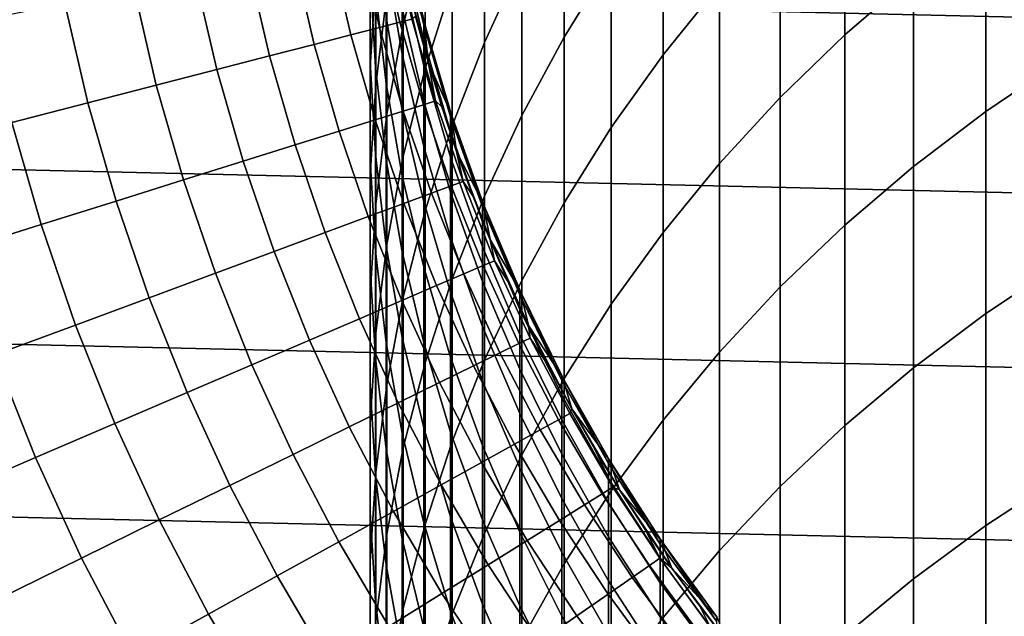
# Model space of a CAD drawing. Header units: metres. Extents: x -28 to 70, y -212 to 28.
# Tile 102 of 239: x -14.45 to -7.41, y -7.29 to -3.02. Entities that reach past the tile are written whole.
import ezdxf

# ---------------------------------------------------------------- set-up
doc = ezdxf.new("R2010")
doc.units = ezdxf.units.M
doc.layers.add('solid_10_261_102_XXX', color=7, linetype='CONTINUOUS')

msp = doc.modelspace()

# ---------------------------------------------------------------- linework, layer by layer
at = {"layer": 'solid_10_261_102_XXX'}
for points in [[(27.236292, -3.799254, -5), (-27.38269, -2.537377, -5), (-27.470657, -1.270013, -5), (27.38269, -2.537377, -5)], [(-8.550674, -1.838174, 360.164337), (-8.550674, -3.127574, 362.828491), (-8.059649, -2.702889, 363.041229), (-8.059649, -1.407836, 360.365387)], [(-10.557803, -2.031508, 353.708984), (-10.557803, -3.144511, 356.37027), (-10.22066, -2.599516, 356.606995), (-10.22066, -1.480251, 353.930725)], [(-11.707903, -2.195165, 344.608185), (-11.707903, -3.05952, 347.268402), (-11.552008, -2.429795, 347.482574), (-11.552008, -1.559825, 344.805084)], [(-11.127584, -2.155416, 350.5867), (-11.127584, -3.183087, 353.245758), (-10.860441, -2.59974, 353.480408), (-10.860441, -1.565876, 350.805328)], [(-9.850112, -2.073083, 356.835663), (-9.850112, -3.271475, 359.494659), (-9.447371, -2.771518, 359.728241), (-9.447371, -1.566933, 357.055511)], [(-11.552008, -2.429795, 347.482574), (-11.552008, -3.372575, 350.135284), (-11.358356, -2.758306, 350.363098), (-11.358356, -1.809532, 347.693512)], [(-9.013752, -2.29323, 359.951721), (-9.013752, -3.576654, 362.603516), (-8.550674, -3.127574, 362.828491), (-8.550674, -1.838174, 360.164337)], [(-7.542284, -2.303986, 363.241058), (-7.542284, -3.677254, 365.891357), (-7.000267, -3.310663, 366.087708), (-7.000267, -1.932169, 363.427338)], [(-11.945621, -2.694428, 335.910858), (-11.945621, -3.321031, 338.560669), (-11.944586, -2.658405, 338.726959), (-11.944586, -2.027507, 336.05899)], [(-11.944586, -2.658405, 338.726959), (-11.944586, -3.361942, 341.376709), (-11.904513, -2.705237, 341.560699), (-11.904513, -1.996918, 338.892944)], [(-10.860441, -2.59974, 353.480408), (-10.860441, -3.706287, 356.126251), (-10.557803, -3.144511, 356.37027), (-10.557803, -2.031508, 353.708984)], [(-11.904513, -2.705237, 341.560699), (-11.904513, -3.48616, 344.20813), (-11.825533, -2.837978, 344.408997), (-11.825533, -2.05181, 341.743805)], [(-10.22066, -2.599516, 356.606995), (-10.22066, -3.791465, 359.251678), (-9.850112, -3.271475, 359.494659), (-9.850112, -2.073083, 356.835663)], [(-11.907613, -2.810118, 333.115265), (-11.907613, -3.360317, 335.76297), (-11.945621, -2.694428, 335.910858), (-11.945621, -2.140438, 333.244904)], [(-11.358356, -2.758306, 350.363098), (-11.358356, -3.779645, 353.005768), (-11.127584, -3.183087, 353.245758), (-11.127584, -2.155416, 350.5867)], [(-11.825533, -2.837978, 344.408997), (-11.825533, -3.696652, 347.051727), (-11.707903, -3.05952, 347.268402), (-11.707903, -2.195165, 344.608185)], [(-11.715095, -2.940138, 324.948425), (-11.715095, -3.267212, 327.595612), (-11.830687, -2.600162, 327.687286), (-11.830687, -2.270832, 325.021851)], [(-9.447371, -2.771518, 359.728241), (-9.447371, -4.048659, 362.367065), (-9.013752, -3.576654, 362.603516), (-9.013752, -2.29323, 359.951721)], [(-8.059649, -2.702889, 363.041229), (-8.059649, -4.070549, 365.680695), (-7.542284, -3.677254, 365.891357), (-7.542284, -2.303986, 363.241058)], [(-11.830687, -3.002175, 330.342773), (-11.830687, -3.476572, 332.986267), (-11.907613, -2.810118, 333.115265), (-11.907613, -2.332446, 330.453522)], [(-11.715095, -2.394199, 316.967072), (-11.715095, -2.357767, 314.299988), (-11.711987, -2.373156, 314.299988), (-11.561213, -3.059567, 316.948883)], [(-11.55742, -3.037854, 234.709), (-11.561213, -3.023383, 314.299988), (-11.711987, -2.373156, 314.299988), (-11.711966, -2.373248, 234.709)], [(-11.561213, -3.059567, 316.948883), (-11.711987, -2.373156, 314.299988), (-11.561213, -3.023383, 314.299988)], [(-11.711966, -2.373248, 234.709), (-11.699128, -2.67028, 234.709), (-11.55742, -3.037854, 234.709)], [(-12.019122, -2.469992, 176.445908), (-11.878592, -3.075581, 176.445908), (-11.732832, -3.037841, 177.966064), (-11.871636, -2.439683, 177.966064)], [(-11.871636, -2.439683, 177.966064), (-11.732832, -3.037841, 177.966064), (-11.645565, -3.015246, 179.490997), (-11.783338, -2.421537, 179.490997)], [(-11.561213, -3.059567, 316.948883), (-11.561213, -3.168091, 319.595825), (-11.715095, -2.503469, 319.632172), (-11.715095, -2.394199, 316.967072)], [(-11.707903, -3.05952, 347.268402), (-11.707903, -3.996216, 349.904022), (-11.552008, -3.372575, 350.135284), (-11.552008, -2.429795, 347.482574)], [(-12.490631, -2.56689, 173.429489), (-12.344589, -3.196236, 173.429489), (-12.082619, -3.128407, 174.932922), (-12.225562, -2.512417, 174.932922)], [(-12.225562, -2.512417, 174.932922), (-12.082619, -3.128407, 174.932922), (-11.878592, -3.075581, 176.445908), (-12.019122, -2.469992, 176.445908)], [(-11.561213, -3.168091, 319.595825), (-11.561213, -3.348875, 322.2388), (-11.715095, -2.685493, 322.293274), (-11.715095, -2.503469, 319.632172)], [(27.031759, -5.053116, -5), (-27.236292, -3.799254, -5), (-27.38269, -2.537377, -5), (27.236292, -3.799254, -5)], [(-12.813912, -2.633326, 171.937958), (-12.66409, -3.27896, 171.937958), (-12.344589, -3.196236, 173.429489), (-12.490631, -2.56689, 173.429489)], [(-11.715095, -3.267212, 327.595612), (-11.715095, -3.666472, 330.23288), (-11.830687, -3.002175, 330.342773), (-11.830687, -2.600162, 327.687286)], [(-11.127584, -3.183087, 353.245758), (-11.127584, -4.283007, 355.875763), (-10.860441, -3.706287, 356.126251), (-10.860441, -2.59974, 353.480408)], [(-10.557803, -3.144511, 356.37027), (-10.557803, -4.329791, 359.000153), (-10.22066, -3.791465, 359.251678), (-10.22066, -2.599516, 356.606995)], [(-13.194897, -2.71162, 170.460709), (-13.04062, -3.37645, 170.460709), (-12.66409, -3.27896, 171.937958), (-12.813912, -2.633326, 171.937958)], [(-11.945621, -3.321031, 338.560669), (-11.945621, -4.019779, 341.192383), (-11.944586, -3.361942, 341.376709), (-11.944586, -2.658405, 338.726959)], [(-11.699135, -2.670251, 193.699997), (-11.531008, -3.322026, 193.699997), (-11.53102, -3.321981, 234.709), (-11.699128, -2.67028, 234.709)], [(-11.619642, -2.997318, 181), (-11.531008, -3.322026, 181), (-11.531008, -3.322026, 193.699997), (-11.699135, -2.670251, 193.699997)], [(-11.55742, -3.037854, 234.709), (-11.699128, -2.67028, 234.709), (-11.53102, -3.321981, 234.709)], [(-13.632983, -2.801649, 169.000046), (-13.473584, -3.488553, 169.000046), (-13.04062, -3.37645, 170.460709), (-13.194897, -2.71162, 170.460709)], [(-11.907613, -3.360317, 335.76297), (-11.907613, -3.982632, 338.394653), (-11.945621, -3.321031, 338.560669), (-11.945621, -2.694428, 335.910858)], [(-11.944586, -3.361942, 341.376709), (-11.944586, -4.137595, 344.006256), (-11.904513, -3.48616, 344.20813), (-11.904513, -2.705237, 341.560699)], [(-11.561213, -3.348875, 322.2388), (-11.561213, -3.601784, 324.875824), (-11.715095, -2.940138, 324.948425), (-11.715095, -2.685493, 322.293274)], [(-8.550674, -3.127574, 362.828491), (-8.550674, -4.489265, 365.456421), (-8.059649, -4.070549, 365.680695), (-8.059649, -2.702889, 363.041229)], [(-14.127484, -2.903272, 167.558289), (-13.962303, -3.615091, 167.558289), (-13.473584, -3.488553, 169.000046), (-13.632983, -2.801649, 169.000046)], [(-11.830687, -3.476572, 332.986267), (-11.830687, -4.022997, 335.615784), (-11.907613, -3.360317, 335.76297), (-11.907613, -2.810118, 333.115265)], [(-11.552008, -3.372575, 350.135284), (-11.552008, -4.387462, 352.761292), (-11.358356, -3.779645, 353.005768), (-11.358356, -2.758306, 350.363098)], [(-9.850112, -3.271475, 359.494659), (-9.850112, -4.542048, 362.119904), (-9.447371, -4.048659, 362.367065), (-9.447371, -2.771518, 359.728241)], [(-11.904513, -3.48616, 344.20813), (-11.904513, -4.339106, 346.833221), (-11.825533, -3.696652, 347.051727), (-11.825533, -2.837978, 344.408997)], [(-14.67762, -3.016328, 166.13768), (-14.506007, -3.755865, 166.13768), (-13.962303, -3.615091, 167.558289), (-14.127484, -2.903272, 167.558289)], [(-11.561213, -3.601784, 324.875824), (-11.561213, -3.926629, 327.504974), (-11.715095, -3.267212, 327.595612), (-11.715095, -2.940138, 324.948425)], [(-11.715095, -3.666472, 330.23288), (-11.715095, -4.13762, 332.858276), (-11.830687, -3.476572, 332.986267), (-11.830687, -3.002175, 330.342773)], [(-11.732832, -3.037841, 177.966064), (-11.563909, -3.6282, 177.966064), (-11.477898, -3.601214, 179.490997), (-11.645565, -3.015246, 179.490997)], [(-11.477898, -3.601214, 179.490997), (-11.531008, -3.322026, 181), (-11.619642, -2.997318, 181), (-11.645565, -3.015246, 179.490997)], [(-11.55742, -3.037854, 234.709), (-11.557405, -3.037909, 314.299988), (-11.561213, -3.023383, 314.299988)], [(-11.561213, -3.059567, 316.948883), (-11.561213, -3.023383, 314.299988), (-11.557405, -3.037909, 314.299988), (-11.369547, -3.715057, 316.931)], [(-12.082619, -3.128407, 174.932922), (-11.90866, -3.736366, 174.932922), (-11.707571, -3.673274, 176.445908), (-11.878592, -3.075581, 176.445908)], [(-11.878592, -3.075581, 176.445908), (-11.707571, -3.673274, 176.445908), (-11.563909, -3.6282, 177.966064), (-11.732832, -3.037841, 177.966064)], [(-11.825533, -3.696652, 347.051727), (-11.825533, -4.627191, 349.670013), (-11.707903, -3.996216, 349.904022), (-11.707903, -3.05952, 347.268402)], [(-11.369547, -3.715057, 316.931), (-11.369547, -3.822847, 319.559998), (-11.561213, -3.168091, 319.595825), (-11.561213, -3.059567, 316.948883)], [(-11.55742, -3.037854, 234.709), (-11.53102, -3.321981, 234.709), (-11.365112, -3.692793, 234.709)], [(-11.55742, -3.037854, 234.709), (-11.365112, -3.692793, 234.709), (-11.369547, -3.679118, 314.299988), (-11.557405, -3.037909, 314.299988)], [(-11.369547, -3.715057, 316.931), (-11.557405, -3.037909, 314.299988), (-11.369547, -3.679118, 314.299988)], [(-12.344589, -3.196236, 173.429489), (-12.166858, -3.817376, 173.429489), (-11.90866, -3.736366, 174.932922), (-12.082619, -3.128407, 174.932922)], [(-10.860441, -3.706287, 356.126251), (-10.860441, -4.884692, 358.740906), (-10.557803, -4.329791, 359.000153), (-10.557803, -3.144511, 356.37027)], [(-9.013752, -3.576654, 362.603516), (-9.013752, -4.932032, 365.219269), (-8.550674, -4.489265, 365.456421), (-8.550674, -3.127574, 362.828491)], [(-12.66409, -3.27896, 171.937958), (-12.481759, -3.916177, 171.937958), (-12.166858, -3.817376, 173.429489), (-12.344589, -3.196236, 173.429489)], [(-11.369547, -3.822847, 319.559998), (-11.369547, -4.002409, 322.18512), (-11.561213, -3.348875, 322.2388), (-11.561213, -3.168091, 319.595825)], [(-11.358356, -3.779645, 353.005768), (-11.358356, -4.872787, 355.619568), (-11.127584, -4.283007, 355.875763), (-11.127584, -3.183087, 353.245758)], [(-13.04062, -3.37645, 170.460709), (-12.852868, -4.032613, 170.460709), (-12.481759, -3.916177, 171.937958), (-12.66409, -3.27896, 171.937958)], [(-11.561213, -3.926629, 327.504974), (-11.561213, -4.323167, 330.124268), (-11.715095, -3.666472, 330.23288), (-11.715095, -3.267212, 327.595612)], [(-10.22066, -3.791465, 359.251678), (-10.22066, -5.055209, 361.862823), (-9.850112, -4.542048, 362.119904), (-9.850112, -3.271475, 359.494659)], [(-13.473584, -3.488553, 169.000046), (-13.279599, -4.166501, 169.000046), (-12.852868, -4.032613, 170.460709), (-13.04062, -3.37645, 170.460709)], [(-11.907613, -3.982632, 338.394653), (-11.907613, -4.676599, 341.008362), (-11.945621, -4.019779, 341.192383), (-11.945621, -3.321031, 338.560669)], [(-11.945621, -4.019779, 341.192383), (-11.945621, -4.790152, 343.804047), (-11.944586, -4.137595, 344.006256), (-11.944586, -3.361942, 341.376709)], [(-11.830687, -4.022997, 335.615784), (-11.830687, -4.641045, 338.229431), (-11.907613, -3.982632, 338.394653), (-11.907613, -3.360317, 335.76297)], [(-11.707903, -3.996216, 349.904022), (-11.707903, -5.004553, 352.513062), (-11.552008, -4.387462, 352.761292), (-11.552008, -3.372575, 350.135284)], [(-11.369547, -4.002409, 322.18512), (-11.369547, -4.253608, 324.804321), (-11.561213, -3.601784, 324.875824), (-11.561213, -3.348875, 322.2388)], [(-11.531008, -3.322026, 193.699997), (-11.3266, -3.963349, 193.699997), (-11.326592, -3.963356, 234.709), (-11.53102, -3.321981, 234.709)], [(-11.365112, -3.692793, 234.709), (-11.53102, -3.321981, 234.709), (-11.326592, -3.963356, 234.709)], [(-11.433302, -3.644121, 181), (-11.3266, -3.963349, 181), (-11.3266, -3.963349, 193.699997), (-11.531008, -3.322026, 193.699997)], [(-11.433302, -3.644121, 181), (-11.531008, -3.322026, 193.699997), (-11.531008, -3.322026, 181)], [(-11.477898, -3.601214, 179.490997), (-11.433302, -3.644121, 181), (-11.531008, -3.322026, 181)], [(-7.542284, -3.677254, 365.891357), (-7.542284, -5.122401, 368.503143), (-7.000267, -4.76131, 368.709442), (-7.000267, -3.310663, 366.087708)], [(-13.962303, -3.615091, 167.558289), (-13.761282, -4.31763, 167.558289), (-13.279599, -4.166501, 169.000046), (-13.473584, -3.488553, 169.000046)], [(-11.944586, -4.137595, 344.006256), (-11.944586, -4.984783, 346.613647), (-11.904513, -4.339106, 346.833221), (-11.904513, -3.48616, 344.20813)], [(-11.715095, -4.13762, 332.858276), (-11.715095, -4.680304, 335.469818), (-11.830687, -4.022997, 335.615784), (-11.830687, -3.476572, 332.986267)], [(-9.447371, -4.048659, 362.367065), (-9.447371, -5.397403, 364.970032), (-9.013752, -4.932032, 365.219269), (-9.013752, -3.576654, 362.603516)], [(-14.506007, -3.755865, 166.13768), (-14.297157, -4.485762, 166.13768), (-13.761282, -4.31763, 167.558289), (-13.962303, -3.615091, 167.558289)], [(-11.707571, -3.673274, 176.445908), (-11.506496, -4.261539, 176.445908), (-11.365301, -4.209245, 177.966064), (-11.563909, -3.6282, 177.966064)], [(-11.563909, -3.6282, 177.966064), (-11.365301, -4.209245, 177.966064), (-11.280767, -4.177938, 179.490997), (-11.477898, -3.601214, 179.490997)], [(-11.369547, -4.253608, 324.804321), (-11.369547, -4.576256, 327.41568), (-11.561213, -3.926629, 327.504974), (-11.561213, -3.601784, 324.875824)], [(-11.477898, -3.601214, 179.490997), (-11.280767, -4.177938, 179.490997), (-11.3266, -3.963349, 181), (-11.433302, -3.644121, 181)], [(-11.90866, -3.736366, 174.932922), (-11.704131, -4.334734, 174.932922), (-11.506496, -4.261539, 176.445908), (-11.707571, -3.673274, 176.445908)], [(-11.904513, -4.339106, 346.833221), (-11.904513, -5.263437, 349.434052), (-11.825533, -4.627191, 349.670013), (-11.825533, -3.696652, 347.051727)], [(-11.561213, -4.323167, 330.124268), (-11.561213, -4.791103, 332.731781), (-11.715095, -4.13762, 332.858276), (-11.715095, -3.666472, 330.23288)], [(-11.365112, -3.692793, 234.709), (-11.365126, -3.692753, 314.299988), (-11.369547, -3.679118, 314.299988)], [(-11.369547, -3.715057, 316.931), (-11.369547, -3.679118, 314.299988), (-11.365126, -3.692753, 314.299988), (-11.14072, -4.358527, 316.913391)], [(-11.14072, -4.358527, 316.913391), (-11.14072, -4.465597, 319.524841), (-11.369547, -3.822847, 319.559998), (-11.369547, -3.715057, 316.931)], [(-11.135792, -4.335507, 234.709), (-11.14072, -4.322828, 314.299988), (-11.365126, -3.692753, 314.299988), (-11.365112, -3.692793, 234.709)], [(-11.14072, -4.358527, 316.913391), (-11.365126, -3.692753, 314.299988), (-11.14072, -4.322828, 314.299988)], [(-11.365112, -3.692793, 234.709), (-11.326592, -3.963356, 234.709), (-11.135792, -4.335507, 234.709)], [(-11.127584, -4.283007, 355.875763), (-11.127584, -5.454354, 358.474731), (-10.860441, -4.884692, 358.740906), (-10.860441, -3.706287, 356.126251)], [(-8.059649, -4.070549, 365.680695), (-8.059649, -5.509796, 368.28183), (-7.542284, -5.122401, 368.503143), (-7.542284, -3.677254, 365.891357)], [(26.769545, -6.296132, -5), (-27.031759, -5.053116, -5), (-27.236292, -3.799254, -5), (27.031759, -5.053116, -5)], [(-15.103839, -3.910655, 164.740463), (-14.886381, -4.670632, 164.740463), (-14.297157, -4.485762, 166.13768), (-14.506007, -3.755865, 166.13768)], [(-12.166858, -3.817376, 173.429489), (-11.957895, -4.428718, 173.429489), (-11.704131, -4.334734, 174.932922), (-11.90866, -3.736366, 174.932922)], [(-11.552008, -4.387462, 352.761292), (-11.552008, -5.473699, 355.358582), (-11.358356, -4.872787, 355.619568), (-11.358356, -3.779645, 353.005768)], [(-10.557803, -4.329791, 359.000153), (-10.557803, -5.586463, 361.59671), (-10.22066, -5.055209, 361.862823), (-10.22066, -3.791465, 359.251678)], [(-12.481759, -3.916177, 171.937958), (-12.267388, -4.543342, 171.937958), (-11.957895, -4.428718, 173.429489), (-12.166858, -3.817376, 173.429489)], [(-11.14072, -4.465597, 319.524841), (-11.14072, -4.643959, 322.132416), (-11.369547, -4.002409, 322.18512), (-11.369547, -3.822847, 319.559998)], [(-12.852868, -4.032613, 170.460709), (-12.632123, -4.678424, 170.460709), (-12.267388, -4.543342, 171.937958), (-12.481759, -3.916177, 171.937958)], [(-11.369547, -4.576256, 327.41568), (-11.369547, -4.970112, 330.017273), (-11.561213, -4.323167, 330.124268), (-11.561213, -3.926629, 327.504974)], [(-11.830687, -4.641045, 338.229431), (-11.830687, -5.330253, 340.825226), (-11.907613, -4.676599, 341.008362), (-11.907613, -3.982632, 338.394653)], [(-11.825533, -4.627191, 349.670013), (-11.825533, -5.628901, 352.261902), (-11.707903, -5.004553, 352.513062), (-11.707903, -3.996216, 349.904022)], [(-11.14072, -4.643959, 322.132416), (-11.14072, -4.893478, 324.734131), (-11.369547, -4.253608, 324.804321), (-11.369547, -4.002409, 322.18512)], [(-11.3266, -3.963349, 193.699997), (-11.086555, -4.592201, 193.699997), (-11.086555, -4.592202, 234.709), (-11.326592, -3.963356, 234.709)], [(-11.210987, -4.279459, 181), (-11.086555, -4.592201, 181), (-11.086555, -4.592201, 193.699997), (-11.3266, -3.963349, 193.699997)], [(-11.210987, -4.279459, 181), (-11.3266, -3.963349, 193.699997), (-11.3266, -3.963349, 181)], [(-11.280767, -4.177938, 179.490997), (-11.210987, -4.279459, 181), (-11.3266, -3.963349, 181)], [(-11.135792, -4.335507, 234.709), (-11.326592, -3.963356, 234.709), (-11.086555, -4.592202, 234.709)], [(-13.279599, -4.166501, 169.000046), (-13.051525, -4.833754, 169.000046), (-12.632123, -4.678424, 170.460709), (-12.852868, -4.032613, 170.460709)], [(-11.907613, -4.676599, 341.008362), (-11.907613, -5.441699, 343.602142), (-11.945621, -4.790152, 343.804047), (-11.945621, -4.019779, 341.192383)], [(-11.715095, -4.680304, 335.469818), (-11.715095, -5.294118, 338.065552), (-11.830687, -4.641045, 338.229431), (-11.830687, -4.022997, 335.615784)], [(-9.850112, -4.542048, 362.119904), (-9.850112, -5.883857, 364.709473), (-9.447371, -5.397403, 364.970032), (-9.447371, -4.048659, 362.367065)], [(-8.550674, -4.489265, 365.456421), (-8.550674, -5.92223, 368.046204), (-8.059649, -5.509796, 368.28183), (-8.059649, -4.070549, 365.680695)], [(-11.945621, -4.790152, 343.804047), (-11.945621, -5.631573, 346.393677), (-11.944586, -4.984783, 346.613647), (-11.944586, -4.137595, 344.006256)], [(-11.561213, -4.791103, 332.731781), (-11.561213, -5.330087, 335.3255), (-11.715095, -4.680304, 335.469818), (-11.715095, -4.13762, 332.858276)], [(-13.761282, -4.31763, 167.558289), (-13.524935, -5.009086, 167.558289), (-13.051525, -4.833754, 169.000046), (-13.279599, -4.166501, 169.000046)], [(-11.506496, -4.261539, 176.445908), (-11.275885, -4.838863, 176.445908), (-11.137519, -4.779486, 177.966064), (-11.365301, -4.209245, 177.966064)], [(-11.365301, -4.209245, 177.966064), (-11.137519, -4.779486, 177.966064), (-11.05468, -4.743937, 179.490997), (-11.280767, -4.177938, 179.490997)], [(-11.280767, -4.177938, 179.490997), (-11.05468, -4.743937, 179.490997), (-11.086555, -4.592201, 181), (-11.210987, -4.279459, 181)], [(-11.704131, -4.334734, 174.932922), (-11.469559, -4.921975, 174.932922), (-11.275885, -4.838863, 176.445908), (-11.506496, -4.261539, 176.445908)], [(-11.14072, -4.893478, 324.734131), (-11.14072, -5.21397, 327.328033), (-11.369547, -4.576256, 327.41568), (-11.369547, -4.253608, 324.804321)], [(-11.358356, -4.872787, 355.619568), (-11.358356, -6.036917, 358.202545), (-11.127584, -5.454354, 358.474731), (-11.127584, -4.283007, 355.875763)], [(-14.297157, -4.485762, 166.13768), (-14.051606, -5.204144, 166.13768), (-13.524935, -5.009086, 167.558289), (-13.761282, -4.31763, 167.558289)], [(-11.957895, -4.428718, 173.429489), (-11.718236, -5.028691, 173.429489), (-11.469559, -4.921975, 174.932922), (-11.704131, -4.334734, 174.932922)], [(-11.944586, -4.984783, 346.613647), (-11.944586, -5.902876, 349.196899), (-11.904513, -5.263437, 349.434052), (-11.904513, -4.339106, 346.833221)], [(-11.369547, -4.970112, 330.017273), (-11.369547, -5.434884, 332.607147), (-11.561213, -4.791103, 332.731781), (-11.561213, -4.323167, 330.124268)], [(-11.135792, -4.335507, 234.709), (-11.135776, -4.335552, 314.299988), (-11.14072, -4.322828, 314.299988)], [(-11.14072, -4.358527, 316.913391), (-11.14072, -4.322828, 314.299988), (-11.135776, -4.335552, 314.299988), (-10.875484, -4.987874, 316.89621)], [(-10.875484, -4.987874, 316.89621), (-10.875484, -5.094239, 319.490479), (-11.14072, -4.465597, 319.524841), (-11.14072, -4.358527, 316.913391)], [(-11.135792, -4.335507, 234.709), (-11.086555, -4.592202, 234.709), (-10.870113, -4.964183, 234.709)], [(-11.135792, -4.335507, 234.709), (-10.870113, -4.964183, 234.709), (-10.875484, -4.952409, 314.299988), (-11.135776, -4.335552, 314.299988)], [(-10.875484, -4.987874, 316.89621), (-11.135776, -4.335552, 314.299988), (-10.875484, -4.952409, 314.299988)], [(-10.860441, -4.884692, 358.740906), (-10.860441, -6.134075, 361.322388), (-10.557803, -5.586463, 361.59671), (-10.557803, -4.329791, 359.000153)], [(-12.267388, -4.543342, 171.937958), (-12.021526, -5.158843, 171.937958), (-11.718236, -5.028691, 173.429489), (-11.957895, -4.428718, 173.429489)], [(-11.707903, -5.004553, 352.513062), (-11.707903, -6.083779, 355.093567), (-11.552008, -5.473699, 355.358582), (-11.552008, -4.387462, 352.761292)], [(-14.886381, -4.670632, 164.740463), (-14.630712, -5.418621, 164.740463), (-14.051606, -5.204144, 166.13768), (-14.297157, -4.485762, 166.13768)], [(-10.875484, -5.094239, 319.490479), (-10.875484, -5.271427, 322.080872), (-11.14072, -4.643959, 322.132416), (-11.14072, -4.465597, 319.524841)], [(-9.013752, -4.932032, 365.219269), (-9.013752, -6.358354, 367.797058), (-8.550674, -5.92223, 368.046204), (-8.550674, -4.489265, 365.456421)], [(-12.632123, -4.678424, 170.460709), (-12.378951, -5.312226, 170.460709), (-12.021526, -5.158843, 171.937958), (-12.267388, -4.543342, 171.937958)], [(-10.22066, -5.055209, 361.862823), (-10.22066, -6.389804, 364.438477), (-9.850112, -5.883857, 364.709473), (-9.850112, -4.542048, 362.119904)], [(-11.904513, -5.263437, 349.434052), (-11.904513, -6.258465, 352.008636), (-11.825533, -5.628901, 352.261902), (-11.825533, -4.627191, 349.670013)], [(-11.715095, -5.294118, 338.065552), (-11.715095, -5.978606, 340.643555), (-11.830687, -5.330253, 340.825226), (-11.830687, -4.641045, 338.229431)], [(-11.14072, -5.21397, 327.328033), (-11.14072, -5.605195, 329.912231), (-11.369547, -4.970112, 330.017273), (-11.369547, -4.576256, 327.41568)], [(-10.875484, -5.271427, 322.080872), (-10.875484, -5.519305, 324.665466), (-11.14072, -4.893478, 324.734131), (-11.14072, -4.643959, 322.132416)], [(-11.086555, -4.592201, 193.699997), (-10.811626, -5.206605, 193.699997), (-10.811626, -5.206594, 234.709), (-11.086555, -4.592202, 234.709)], [(-10.953399, -4.901331, 181), (-10.811626, -5.206605, 181), (-10.811626, -5.206605, 193.699997), (-11.086555, -4.592201, 193.699997)], [(-10.953399, -4.901331, 181), (-11.086555, -4.592201, 193.699997), (-11.086555, -4.592201, 181)], [(-11.05468, -4.743937, 179.490997), (-10.953399, -4.901331, 181), (-11.086555, -4.592201, 181)], [(-10.870113, -4.964183, 234.709), (-11.086555, -4.592202, 234.709), (-10.811626, -5.206594, 234.709)], [(-13.051525, -4.833754, 169.000046), (-12.789948, -5.488599, 169.000046), (-12.378951, -5.312226, 170.460709), (-12.632123, -4.678424, 170.460709)], [(-11.830687, -5.330253, 340.825226), (-11.830687, -6.090107, 343.401215), (-11.907613, -5.441699, 343.602142), (-11.907613, -4.676599, 341.008362)], [(-11.561213, -5.330087, 335.3255), (-11.561213, -5.939717, 337.903534), (-11.715095, -5.294118, 338.065552), (-11.715095, -4.680304, 335.469818)], [(-11.275885, -4.838863, 176.445908), (-11.016328, -5.403767, 176.445908), (-10.881147, -5.337458, 177.966064), (-11.137519, -4.779486, 177.966064)], [(-11.137519, -4.779486, 177.966064), (-10.881147, -5.337458, 177.966064), (-10.800215, -5.297758, 179.490997), (-11.05468, -4.743937, 179.490997)], [(-11.05468, -4.743937, 179.490997), (-10.800215, -5.297758, 179.490997), (-10.811626, -5.206605, 181), (-10.953399, -4.901331, 181)], [(-7.542284, -5.122401, 368.503143), (-7.542284, -6.63835, 371.074463), (-7.000267, -6.283028, 371.290558), (-7.000267, -4.76131, 368.709442)], [(-13.524935, -5.009086, 167.558289), (-13.25387, -5.687684, 167.558289), (-12.789948, -5.488599, 169.000046), (-13.051525, -4.833754, 169.000046)], [(-11.907613, -5.441699, 343.602142), (-11.907613, -6.277363, 346.174042), (-11.945621, -5.631573, 346.393677), (-11.945621, -4.790152, 343.804047)], [(-11.369547, -5.434884, 332.607147), (-11.369547, -5.970224, 335.183319), (-11.561213, -5.330087, 335.3255), (-11.561213, -4.791103, 332.731781)], [(-11.469559, -4.921975, 174.932922), (-11.205544, -5.496582, 174.932922), (-11.016328, -5.403767, 176.445908), (-11.275885, -4.838863, 176.445908)], [(-11.718236, -5.028691, 173.429489), (-11.448497, -5.615756, 173.429489), (-11.205544, -5.496582, 174.932922), (-11.469559, -4.921975, 174.932922)], [(-11.552008, -5.473699, 355.358582), (-11.552008, -6.630475, 357.925201), (-11.358356, -6.036917, 358.202545), (-11.358356, -4.872787, 355.619568)], [(-10.875484, -5.519305, 324.665466), (-10.875484, -5.837688, 327.24231), (-11.14072, -5.21397, 327.328033), (-11.14072, -4.893478, 324.734131)], [(-11.127584, -5.454354, 358.474731), (-11.127584, -6.696255, 361.040741), (-10.860441, -6.134075, 361.322388), (-10.860441, -4.884692, 358.740906)], [(-11.945621, -5.631573, 346.393677), (-11.945621, -6.543416, 348.959351), (-11.944586, -5.902876, 349.196899), (-11.944586, -4.984783, 346.613647)], [(-11.14072, -5.605195, 329.912231), (-11.14072, -6.066861, 332.484802), (-11.369547, -5.434884, 332.607147), (-11.369547, -4.970112, 330.017273)], [(-10.870113, -4.964183, 234.709), (-10.870102, -4.96421, 314.299988), (-10.875484, -4.952409, 314.299988)], [(-10.875484, -4.987874, 316.89621), (-10.875484, -4.952409, 314.299988), (-10.870102, -4.96421, 314.299988), (-10.574701, -5.60104, 316.879456)], [(-10.574701, -5.60104, 316.879456), (-10.574701, -5.706719, 319.45697), (-10.875484, -5.094239, 319.490479), (-10.875484, -4.987874, 316.89621)], [(-10.870113, -4.964183, 234.709), (-10.811626, -5.206594, 234.709), (-10.568969, -5.576684, 234.709)], [(-10.870113, -4.964183, 234.709), (-10.568969, -5.576684, 234.709), (-10.574701, -5.565805, 314.299988), (-10.870102, -4.96421, 314.299988)], [(-10.574701, -5.60104, 316.879456), (-10.870102, -4.96421, 314.299988), (-10.574701, -5.565805, 314.299988)], [(-9.447371, -5.397403, 364.970032), (-9.447371, -6.816742, 367.535156), (-9.013752, -6.358354, 367.797058), (-9.013752, -4.932032, 365.219269)], [(26.450205, -7.525734, -5), (-26.769545, -6.296132, -5), (-27.031759, -5.053116, -5), (26.769545, -6.296132, -5)], [(-14.051606, -5.204144, 166.13768), (-13.769986, -5.909166, 166.13768), (-13.25387, -5.687684, 167.558289), (-13.524935, -5.009086, 167.558289)], [(-12.021526, -5.158843, 171.937958), (-11.744805, -5.761102, 171.937958), (-11.448497, -5.615756, 173.429489), (-11.718236, -5.028691, 173.429489)], [(-11.825533, -5.628901, 352.261902), (-11.825533, -6.701034, 354.82547), (-11.707903, -6.083779, 355.093567), (-11.707903, -5.004553, 352.513062)], [(-10.557803, -5.586463, 361.59671), (-10.557803, -6.91359, 364.157928), (-10.22066, -6.389804, 364.438477), (-10.22066, -5.055209, 361.862823)], [(-10.574701, -5.706719, 319.45697), (-10.574701, -5.882764, 322.03067), (-10.875484, -5.271427, 322.080872), (-10.875484, -5.094239, 319.490479)], [(-8.059649, -5.509796, 368.28183), (-8.059649, -7.019555, 370.842651), (-7.542284, -6.63835, 371.074463), (-7.542284, -5.122401, 368.503143)], [(-14.630712, -5.418621, 164.740463), (-14.337484, -6.152699, 164.740463), (-13.769986, -5.909166, 166.13768), (-14.051606, -5.204144, 166.13768)], [(-12.378951, -5.312226, 170.460709), (-12.094003, -5.932392, 170.460709), (-11.744805, -5.761102, 171.937958), (-12.021526, -5.158843, 171.937958)], [(-10.811626, -5.206605, 193.699997), (-10.502681, -5.804626, 193.699997), (-10.502658, -5.804667, 234.709), (-10.811626, -5.206594, 234.709)], [(-10.568969, -5.576684, 234.709), (-10.811626, -5.206594, 234.709), (-10.502658, -5.804667, 234.709)], [(-10.661347, -5.507782, 181), (-10.502681, -5.804626, 181), (-10.502681, -5.804626, 193.699997), (-10.811626, -5.206605, 193.699997)], [(-10.661347, -5.507782, 181), (-10.811626, -5.206605, 193.699997), (-10.811626, -5.206605, 181)], [(-10.800215, -5.297758, 179.490997), (-10.661347, -5.507782, 181), (-10.811626, -5.206605, 181)], [(-11.944586, -5.902876, 349.196899), (-11.944586, -6.891187, 351.75412), (-11.904513, -6.258465, 352.008636), (-11.904513, -5.263437, 349.434052)], [(-10.875484, -5.837688, 327.24231), (-10.875484, -6.226338, 329.809509), (-11.14072, -5.605195, 329.912231), (-11.14072, -5.21397, 327.328033)], [(-10.574701, -5.882764, 322.03067), (-10.574701, -6.129042, 324.598572), (-10.875484, -5.519305, 324.665466), (-10.875484, -5.271427, 322.080872)], [(-12.789948, -5.488599, 169.000046), (-12.495539, -6.129354, 169.000046), (-12.094003, -5.932392, 170.460709), (-12.378951, -5.312226, 170.460709)], [(-11.715095, -5.978606, 340.643555), (-11.715095, -6.733256, 343.201904), (-11.830687, -6.090107, 343.401215), (-11.830687, -5.330253, 340.825226)], [(-11.561213, -5.939717, 337.903534), (-11.561213, -6.619539, 340.463989), (-11.715095, -5.978606, 340.643555), (-11.715095, -5.294118, 338.065552)], [(-11.369547, -5.970224, 335.183319), (-11.369547, -6.575732, 337.743958), (-11.561213, -5.939717, 337.903534), (-11.561213, -5.330087, 335.3255)], [(-11.016328, -5.403767, 176.445908), (-10.728492, -5.954799, 176.445908), (-10.596844, -5.881728, 177.966064), (-10.881147, -5.337458, 177.966064)], [(-10.881147, -5.337458, 177.966064), (-10.596844, -5.881728, 177.966064), (-10.518025, -5.837981, 179.490997), (-10.800215, -5.297758, 179.490997)], [(-10.800215, -5.297758, 179.490997), (-10.518025, -5.837981, 179.490997), (-10.502681, -5.804626, 181), (-10.661347, -5.507782, 181)], [(-15.261337, -5.652179, 163.368866), (-14.955471, -6.417898, 163.368866), (-14.337484, -6.152699, 164.740463), (-14.630712, -5.418621, 164.740463)], [(-11.205544, -5.496582, 174.932922), (-10.912764, -6.057078, 174.932922), (-10.728492, -5.954799, 176.445908), (-11.016328, -5.403767, 176.445908)], [(-9.850112, -5.883857, 364.709473), (-9.850112, -7.295898, 367.261444), (-9.447371, -6.816742, 367.535156), (-9.447371, -5.397403, 364.970032)], [(-13.25387, -5.687684, 167.558289), (-12.948782, -6.351681, 167.558289), (-12.495539, -6.129354, 169.000046), (-12.789948, -5.488599, 169.000046)], [(-11.830687, -6.090107, 343.401215), (-11.830687, -6.92004, 345.955475), (-11.907613, -6.277363, 346.174042), (-11.907613, -5.441699, 343.602142)], [(-11.707903, -6.083779, 355.093567), (-11.707903, -7.233089, 357.643646), (-11.552008, -6.630475, 357.925201), (-11.552008, -5.473699, 355.358582)], [(-11.14072, -6.066861, 332.484802), (-11.14072, -6.598623, 335.043762), (-11.369547, -5.970224, 335.183319), (-11.369547, -5.434884, 332.607147)], [(-11.358356, -6.036917, 358.202545), (-11.358356, -7.271165, 360.752747), (-11.127584, -6.696255, 361.040741), (-11.127584, -5.454354, 358.474731)], [(-11.448497, -5.615756, 173.429489), (-11.149369, -6.188405, 173.429489), (-10.912764, -6.057078, 174.932922), (-11.205544, -5.496582, 174.932922)], [(-10.574701, -6.129042, 324.598572), (-10.574701, -6.44537, 327.158783), (-10.875484, -5.837688, 327.24231), (-10.875484, -5.519305, 324.665466)], [(-8.550674, -5.92223, 368.046204), (-8.550674, -7.425399, 370.595856), (-8.059649, -7.019555, 370.842651), (-8.059649, -5.509796, 368.28183)], [(-11.907613, -6.277363, 346.174042), (-11.907613, -7.182965, 348.722168), (-11.945621, -6.543416, 348.959351), (-11.945621, -5.631573, 346.393677)], [(-11.904513, -6.258465, 352.008636), (-11.904513, -7.323445, 354.555115), (-11.825533, -6.701034, 354.82547), (-11.825533, -5.628901, 352.261902)], [(-11.744805, -5.761102, 171.937958), (-11.437936, -6.348573, 171.937958), (-11.149369, -6.188405, 173.429489), (-11.448497, -5.615756, 173.429489)], [(-10.875484, -6.226338, 329.809509), (-10.875484, -6.684966, 332.365143), (-11.14072, -6.066861, 332.484802), (-11.14072, -5.605195, 329.912231)], [(-10.860441, -6.134075, 361.322388), (-10.860441, -7.453505, 363.868744), (-10.557803, -6.91359, 364.157928), (-10.557803, -5.586463, 361.59671)], [(-10.568969, -5.576684, 234.709), (-10.568974, -5.576674, 314.299988), (-10.574701, -5.565805, 314.299988)], [(-10.574701, -5.60104, 316.879456), (-10.574701, -5.565805, 314.299988), (-10.568974, -5.576674, 314.299988), (-10.239358, -6.196023, 316.86319)], [(-10.239358, -6.196023, 316.86319), (-10.239358, -6.301036, 319.424469), (-10.574701, -5.706719, 319.45697), (-10.574701, -5.60104, 316.879456)], [(-10.568969, -5.576684, 234.709), (-10.233386, -6.170917, 234.709), (-10.239358, -6.16101, 314.299988), (-10.568974, -5.576674, 314.299988)], [(-10.239358, -6.196023, 316.86319), (-10.568974, -5.576674, 314.299988), (-10.239358, -6.16101, 314.299988)], [(-10.568969, -5.576684, 234.709), (-10.502658, -5.804667, 234.709), (-10.233386, -6.170917, 234.709)], [(-13.769986, -5.909166, 166.13768), (-13.453018, -6.59902, 166.13768), (-12.948782, -6.351681, 167.558289), (-13.25387, -5.687684, 167.558289)], [(-12.094003, -5.932392, 170.460709), (-11.778009, -6.537329, 170.460709), (-11.437936, -6.348573, 171.937958), (-11.744805, -5.761102, 171.937958)], [(-10.239358, -6.301036, 319.424469), (-10.239358, -6.475971, 321.981934), (-10.574701, -5.882764, 322.03067), (-10.574701, -5.706719, 319.45697)], [(-10.574701, -6.44537, 327.158783), (-10.574701, -6.831512, 329.709412), (-10.875484, -6.226338, 329.809509), (-10.875484, -5.837688, 327.24231)], [(-10.596844, -5.881728, 177.966064), (-10.285337, -6.4109, 177.966064), (-10.208838, -6.363217, 179.490997), (-10.518025, -5.837981, 179.490997)], [(-10.208838, -6.363217, 179.490997), (-10.335752, -6.096904, 181), (-10.502681, -5.804626, 181), (-10.518025, -5.837981, 179.490997)], [(-10.502681, -5.804626, 193.699997), (-10.16069, -6.384385, 193.699997), (-10.160706, -6.38436, 234.709), (-10.502658, -5.804667, 234.709)], [(-10.335752, -6.096904, 181), (-10.16069, -6.384385, 181), (-10.16069, -6.384385, 193.699997), (-10.502681, -5.804626, 193.699997)], [(-10.335752, -6.096904, 181), (-10.502681, -5.804626, 193.699997), (-10.502681, -5.804626, 181)], [(-10.233386, -6.170917, 234.709), (-10.502658, -5.804667, 234.709), (-10.160706, -6.38436, 234.709)], [(-14.337484, -6.152699, 164.740463), (-14.007453, -6.870984, 164.740463), (-13.453018, -6.59902, 166.13768), (-13.769986, -5.909166, 166.13768)], [(-11.945621, -6.543416, 348.959351), (-11.945621, -7.525, 351.499176), (-11.944586, -6.891187, 351.75412), (-11.944586, -5.902876, 349.196899)], [(-10.728492, -5.954799, 176.445908), (-10.413116, -6.490545, 176.445908), (-10.285337, -6.4109, 177.966064), (-10.596844, -5.881728, 177.966064)], [(-10.239358, -6.475971, 321.981934), (-10.239358, -6.720697, 324.533661), (-10.574701, -6.129042, 324.598572), (-10.574701, -5.882764, 322.03067)], [(-10.22066, -6.389804, 364.438477), (-10.22066, -7.794254, 366.976715), (-9.850112, -7.295898, 367.261444), (-9.850112, -5.883857, 364.709473)], [(-12.495539, -6.129354, 169.000046), (-12.169054, -6.754376, 169.000046), (-11.778009, -6.537329, 170.460709), (-12.094003, -5.932392, 170.460709)], [(-11.561213, -6.619539, 340.463989), (-11.561213, -7.369045, 343.004883), (-11.715095, -6.733256, 343.201904), (-11.715095, -5.978606, 340.643555)], [(-11.369547, -6.575732, 337.743958), (-11.369547, -7.250957, 340.287048), (-11.561213, -6.619539, 340.463989), (-11.561213, -5.939717, 337.903534)], [(-11.14072, -6.598623, 335.043762), (-11.14072, -7.200084, 337.58728), (-11.369547, -6.575732, 337.743958), (-11.369547, -5.970224, 335.183319)], [(-10.912764, -6.057078, 174.932922), (-10.591971, -6.602026, 174.932922), (-10.413116, -6.490545, 176.445908), (-10.728492, -5.954799, 176.445908)], [(-9.013752, -6.358354, 367.797058), (-9.013752, -7.854554, 370.3349), (-8.550674, -7.425399, 370.595856), (-8.550674, -5.92223, 368.046204)], [(-11.552008, -6.630475, 357.925201), (-11.552008, -7.856927, 360.45932), (-11.358356, -7.271165, 360.752747), (-11.358356, -6.036917, 358.202545)], [(-11.715095, -6.733256, 343.201904), (-11.715095, -7.557506, 345.738678), (-11.830687, -6.92004, 345.955475), (-11.830687, -6.090107, 343.401215)], [(-11.825533, -6.701034, 354.82547), (-11.825533, -7.842791, 357.358795), (-11.707903, -7.233089, 357.643646), (-11.707903, -6.083779, 355.093567)], [(-11.149369, -6.188405, 173.429489), (-10.821622, -6.745169, 173.429489), (-10.591971, -6.602026, 174.932922), (-10.912764, -6.057078, 174.932922)], [(-10.875484, -6.684966, 332.365143), (-10.875484, -7.213229, 334.907257), (-11.14072, -6.598623, 335.043762), (-11.14072, -6.066861, 332.484802)], [(-10.208838, -6.363217, 179.490997), (-10.16069, -6.384385, 181), (-10.335752, -6.096904, 181)], [(-14.955471, -6.417898, 163.368866), (-14.611215, -7.167143, 163.368866), (-14.007453, -6.870984, 164.740463), (-14.337484, -6.152699, 164.740463)], [(-12.948782, -6.351681, 167.558289), (-12.610455, -6.999373, 167.558289), (-12.169054, -6.754376, 169.000046), (-12.495539, -6.129354, 169.000046)], [(-11.437936, -6.348573, 171.937958), (-11.101706, -6.919746, 171.937958), (-10.821622, -6.745169, 173.429489), (-11.149369, -6.188405, 173.429489)], [(-11.127584, -6.696255, 361.040741), (-11.127584, -8.007782, 363.571869), (-10.860441, -7.453505, 363.868744), (-10.860441, -6.134075, 361.322388)], [(-10.239358, -6.720697, 324.533661), (-10.239358, -7.035031, 327.077728), (-10.574701, -6.44537, 327.158783), (-10.574701, -6.129042, 324.598572)], [(-10.233386, -6.170917, 234.709), (-10.233371, -6.170949, 314.299988), (-10.239358, -6.16101, 314.299988)], [(-10.239358, -6.196023, 316.86319), (-10.239358, -6.16101, 314.299988), (-10.233371, -6.170949, 314.299988), (-9.870549, -6.770877, 316.847473)], [(-10.233386, -6.170917, 234.709), (-10.160706, -6.38436, 234.709), (-9.864388, -6.745101, 234.709)], [(-10.233386, -6.170917, 234.709), (-9.864388, -6.745101, 234.709), (-9.870549, -6.736078, 314.299988), (-10.233371, -6.170949, 314.299988)], [(-9.870549, -6.770877, 316.847473), (-10.233371, -6.170949, 314.299988), (-9.870549, -6.736078, 314.299988)], [(-11.944586, -6.891187, 351.75412), (-11.944586, -7.948979, 354.283386), (-11.904513, -7.323445, 354.555115), (-11.904513, -6.258465, 352.008636)], [(-10.574701, -6.831512, 329.709412), (-10.574701, -7.28718, 332.248535), (-10.875484, -6.684966, 332.365143), (-10.875484, -6.226338, 329.809509)], [(-9.870549, -6.770877, 316.847473), (-9.870549, -6.875247, 319.393066), (-10.239358, -6.301036, 319.424469), (-10.239358, -6.196023, 316.86319)], [(26.074398, -8.739312, -5), (-26.450205, -7.525734, -5), (-26.769545, -6.296132, -5), (26.450205, -7.525734, -5)], [(-11.830687, -6.92004, 345.955475), (-11.830687, -7.819433, 348.486115), (-11.907613, -7.182965, 348.722168), (-11.907613, -6.277363, 346.174042)], [(-9.870549, -6.875247, 319.393066), (-9.870549, -7.049109, 321.934845), (-10.239358, -6.475971, 321.981934), (-10.239358, -6.301036, 319.424469)], [(-7.542284, -6.63835, 371.074463), (-7.542284, -8.223968, 373.603455), (-7.000267, -7.874681, 373.829163), (-7.000267, -6.283028, 371.290558)], [(-13.453018, -6.59902, 166.13768), (-13.101516, -7.271935, 166.13768), (-12.610455, -6.999373, 167.558289), (-12.948782, -6.351681, 167.558289)], [(-11.778009, -6.537329, 170.460709), (-11.431783, -7.125484, 170.460709), (-11.101706, -6.919746, 171.937958), (-11.437936, -6.348573, 171.937958)], [(-10.557803, -6.91359, 364.157928), (-10.557803, -8.310183, 366.681976), (-10.22066, -7.794254, 366.976715), (-10.22066, -6.389804, 364.438477)], [(-10.285337, -6.4109, 177.966064), (-9.94743, -6.923615, 177.966064), (-9.873443, -6.872119, 179.490997), (-10.208838, -6.363217, 179.490997)], [(-10.208838, -6.363217, 179.490997), (-9.873443, -6.872119, 179.490997), (-9.977635, -6.666843, 181), (-10.16069, -6.384385, 181)], [(-10.16069, -6.384385, 193.699997), (-9.786731, -6.944056, 193.699997), (-9.786657, -6.944153, 234.709), (-10.160706, -6.38436, 234.709)], [(-9.864388, -6.745101, 234.709), (-10.160706, -6.38436, 234.709), (-9.786657, -6.944153, 234.709)], [(-9.977635, -6.666843, 181), (-9.786731, -6.944056, 181), (-9.786731, -6.944056, 193.699997), (-10.16069, -6.384385, 193.699997)], [(-9.977635, -6.666843, 181), (-10.16069, -6.384385, 193.699997), (-10.16069, -6.384385, 181)], [(-9.447371, -6.816742, 367.535156), (-9.447371, -8.305619, 370.060577), (-9.013752, -7.854554, 370.3349), (-9.013752, -6.358354, 367.797058)], [(-10.239358, -7.035031, 327.077728), (-10.239358, -7.41874, 329.612305), (-10.574701, -6.831512, 329.709412), (-10.574701, -6.44537, 327.158783)], [(-10.413116, -6.490545, 176.445908), (-10.071011, -7.00963, 176.445908), (-9.94743, -6.923615, 177.966064), (-10.285337, -6.4109, 177.966064)], [(-9.870549, -7.049109, 321.934845), (-9.870549, -7.292336, 324.470947), (-10.239358, -6.720697, 324.533661), (-10.239358, -6.475971, 321.981934)], [(-12.169054, -6.754376, 169.000046), (-11.811332, -7.36206, 169.000046), (-11.431783, -7.125484, 170.460709), (-11.778009, -6.537329, 170.460709)], [(-11.907613, -7.182965, 348.722168), (-11.907613, -8.157832, 351.244598), (-11.945621, -7.525, 351.499176), (-11.945621, -6.543416, 348.959351)], [(-10.591971, -6.602026, 174.932922), (-10.24399, -7.130027, 174.932922), (-10.071011, -7.00963, 176.445908), (-10.413116, -6.490545, 176.445908)], [(-14.007453, -6.870984, 164.740463), (-13.641465, -7.571631, 164.740463), (-13.101516, -7.271935, 166.13768), (-13.453018, -6.59902, 166.13768)], [(-11.14072, -7.200084, 337.58728), (-11.14072, -7.870797, 340.113403), (-11.369547, -7.250957, 340.287048), (-11.369547, -6.575732, 337.743958)], [(-10.875484, -7.213229, 334.907257), (-10.875484, -7.810733, 337.434021), (-11.14072, -7.200084, 337.58728), (-11.14072, -6.598623, 335.043762)], [(-10.821622, -6.745169, 173.429489), (-10.466095, -7.284617, 173.429489), (-10.24399, -7.130027, 174.932922), (-10.591971, -6.602026, 174.932922)], [(-11.707903, -7.233089, 357.643646), (-11.707903, -8.451626, 360.161377), (-11.552008, -7.856927, 360.45932), (-11.552008, -6.630475, 357.925201)], [(-11.369547, -7.250957, 340.287048), (-11.369547, -7.995395, 342.810791), (-11.561213, -7.369045, 343.004883), (-11.561213, -6.619539, 340.463989)], [(-10.574701, -7.28718, 332.248535), (-10.574701, -7.812034, 334.774292), (-10.875484, -7.213229, 334.907257), (-10.875484, -6.684966, 332.365143)], [(-9.873443, -6.872119, 179.490997), (-9.786731, -6.944056, 181), (-9.977635, -6.666843, 181)], [(-8.059649, -7.019555, 370.842651), (-8.059649, -8.5987, 373.361298), (-7.542284, -8.223968, 373.603455), (-7.542284, -6.63835, 371.074463)], [(-12.610455, -6.999373, 167.558289), (-12.239757, -7.629099, 167.558289), (-11.811332, -7.36206, 169.000046), (-12.169054, -6.754376, 169.000046)], [(-11.904513, -7.323445, 354.555115), (-11.904513, -8.457585, 357.071533), (-11.825533, -7.842791, 357.358795), (-11.825533, -6.701034, 354.82547)], [(-11.561213, -7.369045, 343.004883), (-11.561213, -8.187675, 345.524384), (-11.715095, -7.557506, 345.738678), (-11.715095, -6.733256, 343.201904)], [(-11.358356, -7.271165, 360.752747), (-11.358356, -8.574612, 363.26828), (-11.127584, -8.007782, 363.571869), (-11.127584, -6.696255, 361.040741)], [(-11.101706, -6.919746, 171.937958), (-10.736978, -7.473157, 171.937958), (-10.466095, -7.284617, 173.429489), (-10.821622, -6.745169, 173.429489)], [(-9.870549, -7.292336, 324.470947), (-9.870549, -7.604743, 326.999451), (-10.239358, -7.035031, 327.077728), (-10.239358, -6.720697, 324.533661)], [(-9.864388, -6.745101, 234.709), (-9.864389, -6.745097, 314.299988), (-9.870549, -6.736078, 314.299988)], [(-9.870549, -6.770877, 316.847473), (-9.870549, -6.736078, 314.299988), (-9.864389, -6.745097, 314.299988), (-9.469481, -7.323724, 316.832367)], [(-9.864388, -6.745101, 234.709), (-9.46323, -7.297237, 234.709), (-9.469481, -7.289132, 314.299988), (-9.864389, -6.745097, 314.299988)], [(-9.469481, -7.323724, 316.832367), (-9.864389, -6.745097, 314.299988), (-9.469481, -7.289132, 314.299988)], [(-9.864388, -6.745101, 234.709), (-9.786657, -6.944153, 234.709), (-9.46323, -7.297237, 234.709)], [(-9.469481, -7.323724, 316.832367), (-9.469481, -7.427474, 319.362854), (-9.870549, -6.875247, 319.393066), (-9.870549, -6.770877, 316.847473)], [(-9.850112, -7.295898, 367.261444), (-9.850112, -8.777119, 369.773865), (-9.447371, -8.305619, 370.060577), (-9.447371, -6.816742, 367.535156)], [(-14.611215, -7.167143, 163.368866), (-14.229451, -7.89799, 163.368866), (-13.641465, -7.571631, 164.740463), (-14.007453, -6.870984, 164.740463)], [(-11.945621, -7.525, 351.499176), (-11.945621, -8.575592, 354.01123), (-11.944586, -7.948979, 354.283386), (-11.944586, -6.891187, 351.75412)], [(-10.239358, -7.41874, 329.612305), (-10.239358, -7.871536, 332.135406), (-10.574701, -7.28718, 332.248535), (-10.574701, -6.831512, 329.709412)], [(-9.94743, -6.923615, 177.966064), (-9.583987, -7.418558, 177.966064), (-9.512703, -7.36338, 179.490997), (-9.873443, -6.872119, 179.490997)], [(-9.873443, -6.872119, 179.490997), (-9.512703, -7.36338, 179.490997), (-9.588126, -7.215805, 181), (-9.786731, -6.944056, 181)], [(-9.469481, -7.427474, 319.362854), (-9.469481, -7.600306, 321.889587), (-9.870549, -7.049109, 321.934845), (-9.870549, -6.875247, 319.393066)], [(-11.715095, -7.557506, 345.738678), (-11.715095, -8.450739, 348.252014), (-11.830687, -7.819433, 348.486115), (-11.830687, -6.92004, 345.955475)], [(-11.431783, -7.125484, 170.460709), (-11.05621, -7.695349, 170.460709), (-10.736978, -7.473157, 171.937958), (-11.101706, -6.919746, 171.937958)], [(-10.860441, -7.453505, 363.868744), (-10.860441, -8.841996, 366.378143), (-10.557803, -8.310183, 366.681976), (-10.557803, -6.91359, 364.157928)], [(-10.071011, -7.00963, 176.445908), (-9.703053, -7.510722, 176.445908), (-9.583987, -7.418558, 177.966064), (-9.94743, -6.923615, 177.966064)], [(-9.786731, -6.944056, 193.699997), (-9.381978, -7.481878, 193.699997), (-9.382021, -7.481825, 234.709), (-9.786657, -6.944153, 234.709)], [(-9.588126, -7.215805, 181), (-9.381978, -7.481878, 181), (-9.381978, -7.481878, 193.699997), (-9.786731, -6.944056, 193.699997)], [(-9.588126, -7.215805, 181), (-9.786731, -6.944056, 193.699997), (-9.786731, -6.944056, 181)], [(-9.46323, -7.297237, 234.709), (-9.786657, -6.944153, 234.709), (-9.382021, -7.481825, 234.709)], [(-13.101516, -7.271935, 166.13768), (-12.716383, -7.926182, 166.13768), (-12.239757, -7.629099, 167.558289), (-12.610455, -6.999373, 167.558289)], [(-10.24399, -7.130027, 174.932922), (-9.869712, -7.639726, 174.932922), (-9.703053, -7.510722, 176.445908), (-10.071011, -7.00963, 176.445908)], [(-9.870549, -7.604743, 326.999451), (-9.870549, -7.986101, 329.518463), (-10.239358, -7.41874, 329.612305), (-10.239358, -7.035031, 327.077728)], [(-8.550674, -7.425399, 370.595856), (-8.550674, -8.99765, 373.103516), (-8.059649, -8.5987, 373.361298), (-8.059649, -7.019555, 370.842651)], [(-9.469481, -7.600306, 321.889587), (-9.469481, -7.84209, 324.410614), (-9.870549, -7.292336, 324.470947), (-9.870549, -7.049109, 321.934845)], [(-15.206281, -7.600595, 162.026337), (-15.00554, -7.989604, 162.026337), (-14.229451, -7.89799, 163.368866), (-14.611215, -7.167143, 163.368866)], [(-11.811332, -7.36206, 169.000046), (-11.42329, -7.950844, 169.000046), (-11.05621, -7.695349, 170.460709), (-11.431783, -7.125484, 170.460709)], [(-10.466095, -7.284617, 173.429489), (-10.083702, -7.805367, 173.429489), (-9.869712, -7.639726, 174.932922), (-10.24399, -7.130027, 174.932922)], [(-11.830687, -7.819433, 348.486115), (-11.830687, -8.787615, 350.991272), (-11.907613, -8.157832, 351.244598), (-11.907613, -7.182965, 348.722168)], [(-11.825533, -7.842791, 357.358795), (-11.825533, -9.053318, 359.859985), (-11.707903, -8.451626, 360.161377), (-11.707903, -7.233089, 357.643646)], [(-11.14072, -7.870797, 340.113403), (-11.14072, -8.61026, 342.620239), (-11.369547, -7.995395, 342.810791), (-11.369547, -7.250957, 340.287048)], [(-10.875484, -7.810733, 337.434021), (-10.875484, -8.477032, 339.943542), (-11.14072, -7.870797, 340.113403), (-11.14072, -7.200084, 337.58728)], [(-10.574701, -7.812034, 334.774292), (-10.574701, -8.405683, 337.284729), (-10.875484, -7.810733, 337.434021), (-10.875484, -7.213229, 334.907257)], [(-9.512703, -7.36338, 179.490997), (-9.381978, -7.481878, 181), (-9.588126, -7.215805, 181)], [(-13.641465, -7.571631, 164.740463), (-13.240459, -8.252842, 164.740463), (-12.716383, -7.926182, 166.13768), (-13.101516, -7.271935, 166.13768)], [(-11.552008, -7.856927, 360.45932), (-11.552008, -9.15214, 362.958954), (-11.358356, -8.574612, 363.26828), (-11.358356, -7.271165, 360.752747)], [(-10.736978, -7.473157, 171.937958), (-10.344687, -8.007384, 171.937958), (-10.083702, -7.805367, 173.429489), (-10.466095, -7.284617, 173.429489)], [(-10.239358, -7.871536, 332.135406), (-10.239358, -8.393082, 334.645233), (-10.574701, -7.812034, 334.774292), (-10.574701, -7.28718, 332.248535)]]:
    msp.add_3dface(points, dxfattribs=at)

doc.saveas('drawing.dxf')
